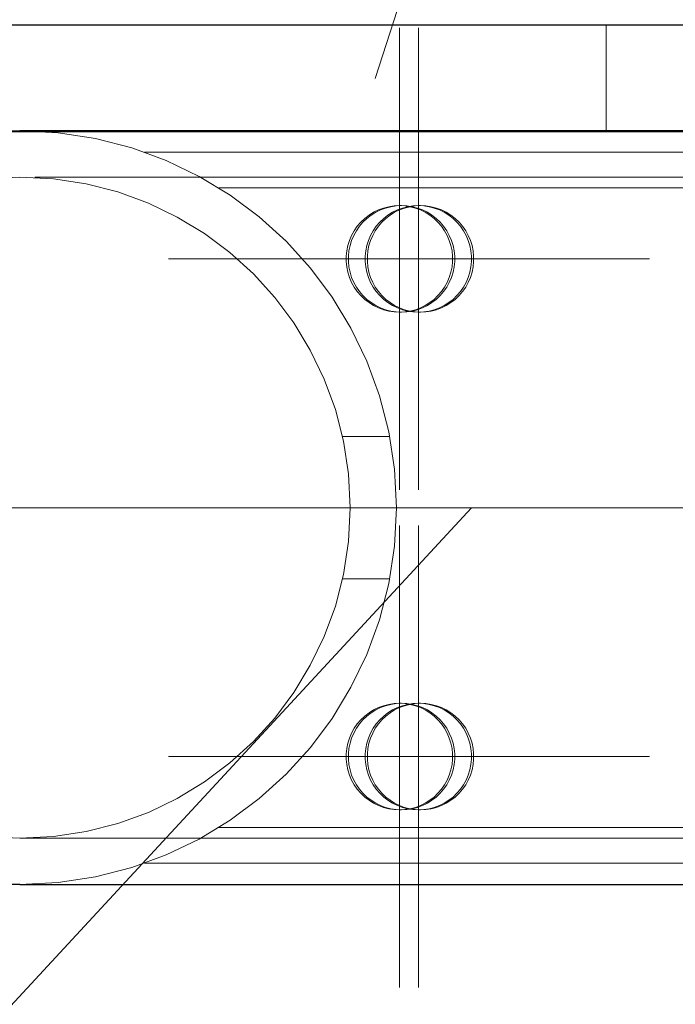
# Model space of a CAD drawing. Header units: millimetres. Extents: x -845 to -83, y 8759 to 9255.
# Tile 51 of 197: x -641.22 to -639.38, y 8999.85 to 9002.62. Entities that reach past the tile are written whole.
import ezdxf

# ---------------------------------------------------------------- set-up
doc = ezdxf.new("R2010")
doc.units = ezdxf.units.MM
doc.header["$LTSCALE"] = 10
doc.linetypes.add('HIDDEN', pattern=[0.375, 0.25, -0.125])
doc.linetypes.add('MITTE', pattern=[2, 1.25, -0.25, 0.25, -0.25])
for name, color, linetype, lineweight in [('PS_Hidden', 2, 'HIDDEN', 9), ('PS_Mid', 5, 'MITTE', 15), ('PS_Pos', 1, 'Continuous', 15), ('PS_Shape', 161, 'Continuous', 30), ('PS_SOLID', 7, 'Continuous', 30)]:
    doc.layers.add(name, color=color, linetype=linetype, lineweight=lineweight)

# ---------------------------------------------------------------- blocks, each defined once
blk = doc.blocks.new('*X650')
at = {"layer": 'PS_Hidden', "color": 2, "linetype": 'HIDDEN'}
for p, q in [((-639.5731, 9002.6009), (-639.5731, 9002.3009)), ((-641.3003, 9002.3009), (-638.2231, 9002.3009)), ((-631.5231, 9002.2437), (-640.8715, 9002.2437)), ((-638.6807, 9002.1737), (-641.2231, 9002.1737)), ((-631.5231, 9002.1437), (-640.6631, 9002.1437)), ((-640.2274, 9002.0749), (-640.2402, 9002.0668)), ((-640.2343, 9002.0668), (-640.2214, 9002.0749)), ((-640.2137, 9002.0816), (-640.2274, 9002.0749)), ((-640.2214, 9002.0749), (-640.2078, 9002.0816)), ((-640.1995, 9002.0868), (-640.2137, 9002.0816)), ((-640.2078, 9002.0816), (-640.1936, 9002.0868)), ((-640.1848, 9002.0906), (-640.1995, 9002.0868)), ((-640.1936, 9002.0868), (-640.1789, 9002.0906)), ((-640.174, 9002.0749), (-640.1869, 9002.0668)), ((-640.1698, 9002.0929), (-640.1848, 9002.0906)), ((-640.1809, 9002.0668), (-640.1681, 9002.0749)), ((-640.1789, 9002.0906), (-640.1639, 9002.0929)), ((-640.1604, 9002.0816), (-640.174, 9002.0749)), ((-640.1547, 9002.0937), (-640.1698, 9002.0929)), ((-640.1681, 9002.0749), (-640.1544, 9002.0816)), ((-640.1639, 9002.0929), (-640.1488, 9002.0937)), ((-640.1461, 9002.0868), (-640.1604, 9002.0816)), ((-640.1395, 9002.0929), (-640.1547, 9002.0937)), ((-640.1488, 9002.0937), (-640.1547, 9002.0937)), ((-640.1544, 9002.0816), (-640.1402, 9002.0868)), ((-640.1488, 9002.0937), (-640.1336, 9002.0929)), ((-640.1315, 9002.0906), (-640.1461, 9002.0868)), ((-640.1402, 9002.0868), (-640.1255, 9002.0906)), ((-640.1245, 9002.0906), (-640.1395, 9002.0929)), ((-640.1336, 9002.0929), (-640.1186, 9002.0906)), ((-640.1165, 9002.0929), (-640.1315, 9002.0906)), ((-640.1255, 9002.0906), (-640.1105, 9002.0929)), ((-640.1099, 9002.0868), (-640.1245, 9002.0906)), ((-640.1186, 9002.0906), (-640.1039, 9002.0868)), ((-640.1013, 9002.0937), (-640.1165, 9002.0929)), ((-640.1105, 9002.0929), (-640.0954, 9002.0937)), ((-640.0956, 9002.0816), (-640.1099, 9002.0868)), ((-640.1039, 9002.0868), (-640.0897, 9002.0816)), ((-640.0862, 9002.0929), (-640.1013, 9002.0937)), ((-640.0954, 9002.0937), (-640.1013, 9002.0937)), ((-640.082, 9002.0749), (-640.0956, 9002.0816)), ((-640.0954, 9002.0937), (-640.0802, 9002.0929)), ((-640.0897, 9002.0816), (-640.0761, 9002.0749)), ((-640.0712, 9002.0906), (-640.0862, 9002.0929)), ((-640.0691, 9002.0668), (-640.082, 9002.0749)), ((-640.0802, 9002.0929), (-640.0652, 9002.0906)), ((-640.0761, 9002.0749), (-640.0632, 9002.0668)), ((-640.0565, 9002.0868), (-640.0712, 9002.0906)), ((-640.0652, 9002.0906), (-640.0506, 9002.0868)), ((-640.0423, 9002.0816), (-640.0565, 9002.0868)), ((-640.0506, 9002.0868), (-640.0363, 9002.0816)), ((-640.0286, 9002.0749), (-640.0423, 9002.0816)), ((-640.0363, 9002.0816), (-640.0227, 9002.0749)), ((-640.0158, 9002.0668), (-640.0286, 9002.0749)), ((-640.0227, 9002.0749), (-640.0098, 9002.0668)), ((-640.2632, 9002.0471), (-640.2731, 9002.0355)), ((-640.2672, 9002.0355), (-640.2573, 9002.0471)), ((-640.2522, 9002.0575), (-640.2632, 9002.0471)), ((-640.2573, 9002.0471), (-640.2463, 9002.0575)), ((-640.2402, 9002.0668), (-640.2522, 9002.0575)), ((-640.2463, 9002.0575), (-640.2343, 9002.0668)), ((-640.2098, 9002.0471), (-640.2197, 9002.0355)), ((-640.2138, 9002.0355), (-640.2039, 9002.0471)), ((-640.1989, 9002.0575), (-640.2098, 9002.0471)), ((-640.2039, 9002.0471), (-640.1929, 9002.0575)), ((-640.1869, 9002.0668), (-640.1989, 9002.0575)), ((-640.1929, 9002.0575), (-640.1809, 9002.0668)), ((-640.0572, 9002.0575), (-640.0691, 9002.0668)), ((-640.0632, 9002.0668), (-640.0512, 9002.0575)), ((-640.0462, 9002.0471), (-640.0572, 9002.0575)), ((-640.0512, 9002.0575), (-640.0402, 9002.0471)), ((-640.0363, 9002.0355), (-640.0462, 9002.0471)), ((-640.0402, 9002.0471), (-640.0304, 9002.0355)), ((-640.0038, 9002.0575), (-640.0158, 9002.0668)), ((-640.0098, 9002.0668), (-639.9979, 9002.0575)), ((-639.9928, 9002.0471), (-640.0038, 9002.0575)), ((-639.9979, 9002.0575), (-639.9869, 9002.0471)), ((-639.9829, 9002.0355), (-639.9928, 9002.0471)), ((-639.9869, 9002.0471), (-639.977, 9002.0355)), ((-640.2818, 9002.0231), (-640.2891, 9002.0098)), ((-640.2832, 9002.0098), (-640.2758, 9002.0231)), ((-640.2731, 9002.0355), (-640.2818, 9002.0231)), ((-640.2758, 9002.0231), (-640.2672, 9002.0355)), ((-640.2284, 9002.0231), (-640.2358, 9002.0098)), ((-640.2298, 9002.0098), (-640.2225, 9002.0231)), ((-640.2197, 9002.0355), (-640.2284, 9002.0231)), ((-640.2225, 9002.0231), (-640.2138, 9002.0355)), ((-640.0276, 9002.0231), (-640.0363, 9002.0355)), ((-640.0304, 9002.0355), (-640.0217, 9002.0231)), ((-640.0203, 9002.0098), (-640.0276, 9002.0231)), ((-640.0217, 9002.0231), (-640.0143, 9002.0098)), ((-639.9742, 9002.0231), (-639.9829, 9002.0355)), ((-639.977, 9002.0355), (-639.9683, 9002.0231)), ((-639.9669, 9002.0098), (-639.9742, 9002.0231)), ((-639.9683, 9002.0231), (-639.961, 9002.0098)), ((-640.2951, 9001.9958), (-640.2996, 9001.9813)), ((-640.2891, 9002.0098), (-640.2951, 9001.9958)), ((-640.2937, 9001.9813), (-640.2892, 9001.9958)), ((-640.2892, 9001.9958), (-640.2832, 9002.0098)), ((-640.2417, 9001.9958), (-640.2463, 9001.9813)), ((-640.2358, 9002.0098), (-640.2417, 9001.9958)), ((-640.2403, 9001.9813), (-640.2358, 9001.9958)), ((-640.2358, 9001.9958), (-640.2298, 9002.0098)), ((-640.0143, 9001.9958), (-640.0203, 9002.0098)), ((-640.0143, 9002.0098), (-640.0083, 9001.9958)), ((-640.0097, 9001.9813), (-640.0143, 9001.9958)), ((-640.0083, 9001.9958), (-640.0038, 9001.9813)), ((-639.9609, 9001.9958), (-639.9669, 9002.0098)), ((-639.961, 9002.0098), (-639.955, 9001.9958)), ((-639.9564, 9001.9813), (-639.9609, 9001.9958)), ((-639.955, 9001.9958), (-639.9504, 9001.9813)), ((-640.3027, 9001.9664), (-640.3042, 9001.9513)), ((-640.2996, 9001.9813), (-640.3027, 9001.9664)), ((-640.2983, 9001.9513), (-640.2968, 9001.9664)), ((-640.2968, 9001.9664), (-640.2937, 9001.9813)), ((-640.2493, 9001.9664), (-640.2509, 9001.9513)), ((-640.2463, 9001.9813), (-640.2493, 9001.9664)), ((-640.2449, 9001.9513), (-640.2434, 9001.9664)), ((-640.2434, 9001.9664), (-640.2403, 9001.9813)), ((-640.0067, 9001.9664), (-640.0097, 9001.9813)), ((-640.0051, 9001.9513), (-640.0067, 9001.9664)), ((-640.0038, 9001.9813), (-640.0007, 9001.9664)), ((-640.0007, 9001.9664), (-639.9992, 9001.9513)), ((-639.9533, 9001.9664), (-639.9564, 9001.9813)), ((-639.9518, 9001.9513), (-639.9533, 9001.9664)), ((-639.9504, 9001.9813), (-639.9474, 9001.9664)), ((-639.9474, 9001.9664), (-639.9458, 9001.9513)), ((-640.3042, 9001.9513), (-640.3042, 9001.9361)), ((-640.3042, 9001.9361), (-640.3027, 9001.921)), ((-640.2983, 9001.9361), (-640.2983, 9001.9513)), ((-640.2968, 9001.921), (-640.2983, 9001.9361)), ((-640.2509, 9001.9513), (-640.2509, 9001.9361)), ((-640.2509, 9001.9361), (-640.2493, 9001.921)), ((-640.2449, 9001.9361), (-640.2449, 9001.9513)), ((-640.2434, 9001.921), (-640.2449, 9001.9361)), ((-640.0067, 9001.921), (-640.0051, 9001.9361)), ((-640.0051, 9001.9361), (-640.0051, 9001.9513)), ((-639.9992, 9001.9361), (-640.0007, 9001.921)), ((-639.9992, 9001.9513), (-639.9992, 9001.9361)), ((-639.9533, 9001.921), (-639.9518, 9001.9361)), ((-639.9518, 9001.9361), (-639.9518, 9001.9513)), ((-639.9458, 9001.9361), (-639.9474, 9001.921)), ((-639.9458, 9001.9513), (-639.9458, 9001.9361)), ((-640.3027, 9001.921), (-640.2996, 9001.9061)), ((-640.2996, 9001.9061), (-640.2951, 9001.8916)), ((-640.2937, 9001.9061), (-640.2968, 9001.921)), ((-640.2892, 9001.8916), (-640.2937, 9001.9061)), ((-640.2493, 9001.921), (-640.2463, 9001.9061)), ((-640.2463, 9001.9061), (-640.2417, 9001.8916)), ((-640.2403, 9001.9061), (-640.2434, 9001.921)), ((-640.2358, 9001.8916), (-640.2403, 9001.9061)), ((-640.0143, 9001.8916), (-640.0097, 9001.9061)), ((-640.0097, 9001.9061), (-640.0067, 9001.921)), ((-640.0038, 9001.9061), (-640.0083, 9001.8916)), ((-640.0007, 9001.921), (-640.0038, 9001.9061)), ((-639.9609, 9001.8916), (-639.9564, 9001.9061)), ((-639.9564, 9001.9061), (-639.9533, 9001.921)), ((-639.9504, 9001.9061), (-639.955, 9001.8916)), ((-639.9474, 9001.921), (-639.9504, 9001.9061)), ((-640.2951, 9001.8916), (-640.2891, 9001.8777)), ((-640.2832, 9001.8777), (-640.2892, 9001.8916)), ((-640.2417, 9001.8916), (-640.2358, 9001.8777)), ((-640.2298, 9001.8777), (-640.2358, 9001.8916)), ((-640.0203, 9001.8777), (-640.0143, 9001.8916)), ((-640.0083, 9001.8916), (-640.0143, 9001.8777)), ((-639.9669, 9001.8777), (-639.9609, 9001.8916)), ((-639.955, 9001.8916), (-639.961, 9001.8777)), ((-640.2891, 9001.8777), (-640.2818, 9001.8644)), ((-640.2758, 9001.8644), (-640.2832, 9001.8777)), ((-640.2818, 9001.8644), (-640.2731, 9001.8519)), ((-640.2672, 9001.8519), (-640.2758, 9001.8644)), ((-640.2731, 9001.8519), (-640.2632, 9001.8404)), ((-640.2573, 9001.8404), (-640.2672, 9001.8519)), ((-640.2358, 9001.8777), (-640.2284, 9001.8644)), ((-640.2225, 9001.8644), (-640.2298, 9001.8777)), ((-640.2284, 9001.8644), (-640.2197, 9001.8519)), ((-640.2138, 9001.8519), (-640.2225, 9001.8644)), ((-640.2197, 9001.8519), (-640.2098, 9001.8404)), ((-640.2039, 9001.8404), (-640.2138, 9001.8519)), ((-640.0462, 9001.8404), (-640.0363, 9001.8519)), ((-640.0304, 9001.8519), (-640.0402, 9001.8404)), ((-640.0363, 9001.8519), (-640.0276, 9001.8644)), ((-640.0217, 9001.8644), (-640.0304, 9001.8519)), ((-640.0276, 9001.8644), (-640.0203, 9001.8777)), ((-640.0143, 9001.8777), (-640.0217, 9001.8644)), ((-639.9928, 9001.8404), (-639.9829, 9001.8519)), ((-639.977, 9001.8519), (-639.9869, 9001.8404)), ((-639.9829, 9001.8519), (-639.9742, 9001.8644)), ((-639.9683, 9001.8644), (-639.977, 9001.8519)), ((-639.9742, 9001.8644), (-639.9669, 9001.8777)), ((-639.961, 9001.8777), (-639.9683, 9001.8644)), ((-640.2632, 9001.8404), (-640.2522, 9001.8299)), ((-640.2463, 9001.8299), (-640.2573, 9001.8404)), ((-640.2522, 9001.8299), (-640.2402, 9001.8206)), ((-640.2343, 9001.8206), (-640.2463, 9001.8299)), ((-640.2098, 9001.8404), (-640.1989, 9001.8299)), ((-640.1929, 9001.8299), (-640.2039, 9001.8404)), ((-640.1989, 9001.8299), (-640.1869, 9001.8206)), ((-640.1809, 9001.8206), (-640.1929, 9001.8299)), ((-640.0691, 9001.8206), (-640.0572, 9001.8299)), ((-640.0512, 9001.8299), (-640.0632, 9001.8206)), ((-640.0572, 9001.8299), (-640.0462, 9001.8404)), ((-640.0402, 9001.8404), (-640.0512, 9001.8299)), ((-640.0158, 9001.8206), (-640.0038, 9001.8299)), ((-639.9979, 9001.8299), (-640.0098, 9001.8206)), ((-640.0038, 9001.8299), (-639.9928, 9001.8404)), ((-639.9869, 9001.8404), (-639.9979, 9001.8299)), ((-640.2402, 9001.8206), (-640.2274, 9001.8126)), ((-640.2214, 9001.8126), (-640.2343, 9001.8206)), ((-640.2274, 9001.8126), (-640.2137, 9001.8059)), ((-640.2078, 9001.8059), (-640.2214, 9001.8126)), ((-640.2137, 9001.8059), (-640.1995, 9001.8006)), ((-640.1936, 9001.8006), (-640.2078, 9001.8059)), ((-640.1995, 9001.8006), (-640.1848, 9001.7968)), ((-640.1789, 9001.7968), (-640.1936, 9001.8006)), ((-640.1869, 9001.8206), (-640.174, 9001.8126)), ((-640.1848, 9001.7968), (-640.1698, 9001.7945)), ((-640.1681, 9001.8126), (-640.1809, 9001.8206)), ((-640.1639, 9001.7945), (-640.1789, 9001.7968)), ((-640.174, 9001.8126), (-640.1604, 9001.8059)), ((-640.1544, 9001.8059), (-640.1681, 9001.8126)), ((-640.1604, 9001.8059), (-640.1461, 9001.8006)), ((-640.1402, 9001.8006), (-640.1544, 9001.8059)), ((-640.1461, 9001.8006), (-640.1315, 9001.7968)), ((-640.1255, 9001.7968), (-640.1402, 9001.8006)), ((-640.1395, 9001.7945), (-640.1245, 9001.7968)), ((-640.1186, 9001.7968), (-640.1336, 9001.7945)), ((-640.1315, 9001.7968), (-640.1165, 9001.7945)), ((-640.1105, 9001.7945), (-640.1255, 9001.7968)), ((-640.1245, 9001.7968), (-640.1099, 9001.8006)), ((-640.1039, 9001.8006), (-640.1186, 9001.7968)), ((-640.1099, 9001.8006), (-640.0956, 9001.8059)), ((-640.0897, 9001.8059), (-640.1039, 9001.8006)), ((-640.0956, 9001.8059), (-640.082, 9001.8126)), ((-640.0761, 9001.8126), (-640.0897, 9001.8059)), ((-640.0862, 9001.7945), (-640.0712, 9001.7968)), ((-640.082, 9001.8126), (-640.0691, 9001.8206)), ((-640.0652, 9001.7968), (-640.0802, 9001.7945)), ((-640.0632, 9001.8206), (-640.0761, 9001.8126)), ((-640.0712, 9001.7968), (-640.0565, 9001.8006)), ((-640.0506, 9001.8006), (-640.0652, 9001.7968)), ((-640.0565, 9001.8006), (-640.0423, 9001.8059)), ((-640.0363, 9001.8059), (-640.0506, 9001.8006)), ((-640.0423, 9001.8059), (-640.0286, 9001.8126)), ((-640.0227, 9001.8126), (-640.0363, 9001.8059)), ((-640.0286, 9001.8126), (-640.0158, 9001.8206)), ((-640.0098, 9001.8206), (-640.0227, 9001.8126)), ((-640.1698, 9001.7945), (-640.1547, 9001.7937)), ((-640.1488, 9001.7937), (-640.1639, 9001.7945)), ((-640.1547, 9001.7937), (-640.1395, 9001.7945)), ((-640.1488, 9001.7937), (-640.1547, 9001.7937)), ((-640.1336, 9001.7945), (-640.1488, 9001.7937)), ((-640.1165, 9001.7945), (-640.1013, 9001.7937)), ((-640.0954, 9001.7937), (-640.1105, 9001.7945)), ((-640.1013, 9001.7937), (-640.0862, 9001.7945)), ((-640.0954, 9001.7937), (-640.1013, 9001.7937)), ((-640.0802, 9001.7945), (-640.0954, 9001.7937)), ((-640.1821, 9001.4437), (-640.3148, 9001.4437)), ((-640.1821, 9001.0437), (-640.3148, 9001.0437)), ((-640.1848, 9000.6906), (-640.1995, 9000.6868)), ((-640.1936, 9000.6868), (-640.1789, 9000.6906)), ((-640.1698, 9000.6929), (-640.1848, 9000.6906)), ((-640.1789, 9000.6906), (-640.1639, 9000.6929)), ((-640.1547, 9000.6937), (-640.1698, 9000.6929)), ((-640.1639, 9000.6929), (-640.1488, 9000.6937)), ((-640.1395, 9000.6929), (-640.1547, 9000.6937)), ((-640.1488, 9000.6937), (-640.1547, 9000.6937)), ((-640.1488, 9000.6937), (-640.1336, 9000.6929)), ((-640.1315, 9000.6906), (-640.1461, 9000.6868)), ((-640.1402, 9000.6868), (-640.1255, 9000.6906)), ((-640.1245, 9000.6906), (-640.1395, 9000.6929)), ((-640.1336, 9000.6929), (-640.1186, 9000.6906)), ((-640.1165, 9000.6929), (-640.1315, 9000.6906)), ((-640.1255, 9000.6906), (-640.1105, 9000.6929)), ((-640.1099, 9000.6868), (-640.1245, 9000.6906)), ((-640.1186, 9000.6906), (-640.1039, 9000.6868)), ((-640.1013, 9000.6937), (-640.1165, 9000.6929)), ((-640.1105, 9000.6929), (-640.0954, 9000.6937)), ((-640.0862, 9000.6929), (-640.1013, 9000.6937)), ((-640.0954, 9000.6937), (-640.1013, 9000.6937)), ((-640.0954, 9000.6937), (-640.0802, 9000.6929)), ((-640.0712, 9000.6906), (-640.0862, 9000.6929)), ((-640.0802, 9000.6929), (-640.0652, 9000.6906)), ((-640.0565, 9000.6868), (-640.0712, 9000.6906)), ((-640.0652, 9000.6906), (-640.0506, 9000.6868)), ((-640.2402, 9000.6668), (-640.2522, 9000.6575)), ((-640.2463, 9000.6575), (-640.2343, 9000.6668)), ((-640.2274, 9000.6749), (-640.2402, 9000.6668)), ((-640.2343, 9000.6668), (-640.2214, 9000.6749)), ((-640.2137, 9000.6816), (-640.2274, 9000.6749)), ((-640.2214, 9000.6749), (-640.2078, 9000.6816)), ((-640.1995, 9000.6868), (-640.2137, 9000.6816)), ((-640.2078, 9000.6816), (-640.1936, 9000.6868)), ((-640.1869, 9000.6668), (-640.1989, 9000.6575)), ((-640.1929, 9000.6575), (-640.1809, 9000.6668)), ((-640.174, 9000.6749), (-640.1869, 9000.6668)), ((-640.1809, 9000.6668), (-640.1681, 9000.6749)), ((-640.1604, 9000.6816), (-640.174, 9000.6749)), ((-640.1681, 9000.6749), (-640.1544, 9000.6816)), ((-640.1461, 9000.6868), (-640.1604, 9000.6816)), ((-640.1544, 9000.6816), (-640.1402, 9000.6868)), ((-640.0956, 9000.6816), (-640.1099, 9000.6868)), ((-640.1039, 9000.6868), (-640.0897, 9000.6816)), ((-640.082, 9000.6749), (-640.0956, 9000.6816)), ((-640.0897, 9000.6816), (-640.0761, 9000.6749)), ((-640.0691, 9000.6668), (-640.082, 9000.6749)), ((-640.0761, 9000.6749), (-640.0632, 9000.6668)), ((-640.0572, 9000.6575), (-640.0691, 9000.6668)), ((-640.0632, 9000.6668), (-640.0512, 9000.6575)), ((-640.0423, 9000.6816), (-640.0565, 9000.6868)), ((-640.0506, 9000.6868), (-640.0363, 9000.6816)), ((-640.0286, 9000.6749), (-640.0423, 9000.6816)), ((-640.0363, 9000.6816), (-640.0227, 9000.6749)), ((-640.0158, 9000.6668), (-640.0286, 9000.6749)), ((-640.0227, 9000.6749), (-640.0098, 9000.6668)), ((-640.0038, 9000.6575), (-640.0158, 9000.6668)), ((-640.0098, 9000.6668), (-639.9979, 9000.6575)), ((-640.2731, 9000.6355), (-640.2818, 9000.6231)), ((-640.2758, 9000.6231), (-640.2672, 9000.6355)), ((-640.2632, 9000.6471), (-640.2731, 9000.6355)), ((-640.2672, 9000.6355), (-640.2573, 9000.6471)), ((-640.2522, 9000.6575), (-640.2632, 9000.6471)), ((-640.2573, 9000.6471), (-640.2463, 9000.6575)), ((-640.2197, 9000.6355), (-640.2284, 9000.6231)), ((-640.2225, 9000.6231), (-640.2138, 9000.6355)), ((-640.2098, 9000.6471), (-640.2197, 9000.6355)), ((-640.2138, 9000.6355), (-640.2039, 9000.6471)), ((-640.1989, 9000.6575), (-640.2098, 9000.6471)), ((-640.2039, 9000.6471), (-640.1929, 9000.6575)), ((-640.0462, 9000.6471), (-640.0572, 9000.6575)), ((-640.0512, 9000.6575), (-640.0402, 9000.6471)), ((-640.0363, 9000.6355), (-640.0462, 9000.6471)), ((-640.0402, 9000.6471), (-640.0304, 9000.6355)), ((-640.0276, 9000.6231), (-640.0363, 9000.6355)), ((-640.0304, 9000.6355), (-640.0217, 9000.6231)), ((-639.9928, 9000.6471), (-640.0038, 9000.6575)), ((-639.9979, 9000.6575), (-639.9869, 9000.6471)), ((-639.9829, 9000.6355), (-639.9928, 9000.6471)), ((-639.9869, 9000.6471), (-639.977, 9000.6355)), ((-639.9742, 9000.6231), (-639.9829, 9000.6355)), ((-639.977, 9000.6355), (-639.9683, 9000.6231)), ((-640.2891, 9000.6098), (-640.2951, 9000.5958)), ((-640.2892, 9000.5958), (-640.2832, 9000.6098)), ((-640.2818, 9000.6231), (-640.2891, 9000.6098)), ((-640.2832, 9000.6098), (-640.2758, 9000.6231)), ((-640.2358, 9000.6098), (-640.2417, 9000.5958)), ((-640.2284, 9000.6231), (-640.2358, 9000.6098)), ((-640.2358, 9000.5958), (-640.2298, 9000.6098)), ((-640.2298, 9000.6098), (-640.2225, 9000.6231)), ((-640.0203, 9000.6098), (-640.0276, 9000.6231)), ((-640.0217, 9000.6231), (-640.0143, 9000.6098)), ((-640.0143, 9000.5958), (-640.0203, 9000.6098)), ((-640.0143, 9000.6098), (-640.0083, 9000.5958)), ((-639.9669, 9000.6098), (-639.9742, 9000.6231)), ((-639.9683, 9000.6231), (-639.961, 9000.6098)), ((-639.9609, 9000.5958), (-639.9669, 9000.6098)), ((-639.961, 9000.6098), (-639.955, 9000.5958)), ((-640.2996, 9000.5813), (-640.3027, 9000.5664)), ((-640.2951, 9000.5958), (-640.2996, 9000.5813)), ((-640.2968, 9000.5664), (-640.2937, 9000.5813)), ((-640.2937, 9000.5813), (-640.2892, 9000.5958)), ((-640.2463, 9000.5813), (-640.2493, 9000.5664)), ((-640.2417, 9000.5958), (-640.2463, 9000.5813)), ((-640.2434, 9000.5664), (-640.2403, 9000.5813)), ((-640.2403, 9000.5813), (-640.2358, 9000.5958)), ((-640.0097, 9000.5813), (-640.0143, 9000.5958)), ((-640.0067, 9000.5664), (-640.0097, 9000.5813)), ((-640.0083, 9000.5958), (-640.0038, 9000.5813)), ((-640.0038, 9000.5813), (-640.0007, 9000.5664)), ((-639.9564, 9000.5813), (-639.9609, 9000.5958)), ((-639.9533, 9000.5664), (-639.9564, 9000.5813)), ((-639.955, 9000.5958), (-639.9504, 9000.5813)), ((-639.9504, 9000.5813), (-639.9474, 9000.5664)), ((-640.3027, 9000.5664), (-640.3042, 9000.5513)), ((-640.3042, 9000.5513), (-640.3042, 9000.5361)), ((-640.2983, 9000.5513), (-640.2968, 9000.5664)), ((-640.2983, 9000.5361), (-640.2983, 9000.5513)), ((-640.2493, 9000.5664), (-640.2509, 9000.5513)), ((-640.2509, 9000.5513), (-640.2509, 9000.5361)), ((-640.2449, 9000.5513), (-640.2434, 9000.5664)), ((-640.2449, 9000.5361), (-640.2449, 9000.5513)), ((-640.0051, 9000.5513), (-640.0067, 9000.5664)), ((-640.0051, 9000.5361), (-640.0051, 9000.5513)), ((-640.0007, 9000.5664), (-639.9992, 9000.5513)), ((-639.9992, 9000.5513), (-639.9992, 9000.5361)), ((-639.9518, 9000.5513), (-639.9533, 9000.5664)), ((-639.9518, 9000.5361), (-639.9518, 9000.5513)), ((-639.9474, 9000.5664), (-639.9458, 9000.5513)), ((-639.9458, 9000.5513), (-639.9458, 9000.5361)), ((-640.3042, 9000.5361), (-640.3027, 9000.521)), ((-640.3027, 9000.521), (-640.2996, 9000.5061)), ((-640.2968, 9000.521), (-640.2983, 9000.5361)), ((-640.2937, 9000.5061), (-640.2968, 9000.521)), ((-640.2509, 9000.5361), (-640.2493, 9000.521)), ((-640.2493, 9000.521), (-640.2463, 9000.5061)), ((-640.2434, 9000.521), (-640.2449, 9000.5361)), ((-640.2403, 9000.5061), (-640.2434, 9000.521)), ((-640.0097, 9000.5061), (-640.0067, 9000.521)), ((-640.0067, 9000.521), (-640.0051, 9000.5361)), ((-640.0007, 9000.521), (-640.0038, 9000.5061)), ((-639.9992, 9000.5361), (-640.0007, 9000.521)), ((-639.9564, 9000.5061), (-639.9533, 9000.521)), ((-639.9533, 9000.521), (-639.9518, 9000.5361)), ((-639.9474, 9000.521), (-639.9504, 9000.5061)), ((-639.9458, 9000.5361), (-639.9474, 9000.521)), ((-640.2996, 9000.5061), (-640.2951, 9000.4916)), ((-640.2892, 9000.4916), (-640.2937, 9000.5061)), ((-640.2463, 9000.5061), (-640.2417, 9000.4916)), ((-640.2358, 9000.4916), (-640.2403, 9000.5061)), ((-640.0143, 9000.4916), (-640.0097, 9000.5061)), ((-640.0038, 9000.5061), (-640.0083, 9000.4916)), ((-639.9609, 9000.4916), (-639.9564, 9000.5061)), ((-639.9504, 9000.5061), (-639.955, 9000.4916)), ((-640.2951, 9000.4916), (-640.2891, 9000.4777)), ((-640.2832, 9000.4777), (-640.2892, 9000.4916)), ((-640.2891, 9000.4777), (-640.2818, 9000.4644)), ((-640.2758, 9000.4644), (-640.2832, 9000.4777)), ((-640.2417, 9000.4916), (-640.2358, 9000.4777)), ((-640.2298, 9000.4777), (-640.2358, 9000.4916)), ((-640.2358, 9000.4777), (-640.2284, 9000.4644)), ((-640.2225, 9000.4644), (-640.2298, 9000.4777)), ((-640.0276, 9000.4644), (-640.0203, 9000.4777)), ((-640.0143, 9000.4777), (-640.0217, 9000.4644)), ((-640.0203, 9000.4777), (-640.0143, 9000.4916)), ((-640.0083, 9000.4916), (-640.0143, 9000.4777)), ((-639.9742, 9000.4644), (-639.9669, 9000.4777)), ((-639.961, 9000.4777), (-639.9683, 9000.4644)), ((-639.9669, 9000.4777), (-639.9609, 9000.4916)), ((-639.955, 9000.4916), (-639.961, 9000.4777)), ((-640.2818, 9000.4644), (-640.2731, 9000.4519)), ((-640.2672, 9000.4519), (-640.2758, 9000.4644)), ((-640.2731, 9000.4519), (-640.2632, 9000.4404)), ((-640.2573, 9000.4404), (-640.2672, 9000.4519)), ((-640.2632, 9000.4404), (-640.2522, 9000.4299)), ((-640.2463, 9000.4299), (-640.2573, 9000.4404)), ((-640.2284, 9000.4644), (-640.2197, 9000.4519)), ((-640.2138, 9000.4519), (-640.2225, 9000.4644)), ((-640.2197, 9000.4519), (-640.2098, 9000.4404)), ((-640.2039, 9000.4404), (-640.2138, 9000.4519)), ((-640.2098, 9000.4404), (-640.1989, 9000.4299)), ((-640.1929, 9000.4299), (-640.2039, 9000.4404)), ((-640.0572, 9000.4299), (-640.0462, 9000.4404)), ((-640.0402, 9000.4404), (-640.0512, 9000.4299)), ((-640.0462, 9000.4404), (-640.0363, 9000.4519)), ((-640.0304, 9000.4519), (-640.0402, 9000.4404)), ((-640.0363, 9000.4519), (-640.0276, 9000.4644)), ((-640.0217, 9000.4644), (-640.0304, 9000.4519)), ((-640.0038, 9000.4299), (-639.9928, 9000.4404)), ((-639.9869, 9000.4404), (-639.9979, 9000.4299)), ((-639.9928, 9000.4404), (-639.9829, 9000.4519)), ((-639.977, 9000.4519), (-639.9869, 9000.4404)), ((-639.9829, 9000.4519), (-639.9742, 9000.4644)), ((-639.9683, 9000.4644), (-639.977, 9000.4519)), ((-640.2522, 9000.4299), (-640.2402, 9000.4206)), ((-640.2343, 9000.4206), (-640.2463, 9000.4299)), ((-640.2402, 9000.4206), (-640.2274, 9000.4126)), ((-640.2214, 9000.4126), (-640.2343, 9000.4206)), ((-640.2274, 9000.4126), (-640.2137, 9000.4059)), ((-640.2078, 9000.4059), (-640.2214, 9000.4126)), ((-640.1989, 9000.4299), (-640.1869, 9000.4206)), ((-640.1809, 9000.4206), (-640.1929, 9000.4299)), ((-640.1869, 9000.4206), (-640.174, 9000.4126)), ((-640.1681, 9000.4126), (-640.1809, 9000.4206)), ((-640.174, 9000.4126), (-640.1604, 9000.4059)), ((-640.1544, 9000.4059), (-640.1681, 9000.4126)), ((-640.0956, 9000.4059), (-640.082, 9000.4126)), ((-640.0761, 9000.4126), (-640.0897, 9000.4059)), ((-640.082, 9000.4126), (-640.0691, 9000.4206)), ((-640.0632, 9000.4206), (-640.0761, 9000.4126)), ((-640.0691, 9000.4206), (-640.0572, 9000.4299)), ((-640.0512, 9000.4299), (-640.0632, 9000.4206)), ((-640.0423, 9000.4059), (-640.0286, 9000.4126)), ((-640.0227, 9000.4126), (-640.0363, 9000.4059)), ((-640.0286, 9000.4126), (-640.0158, 9000.4206)), ((-640.0098, 9000.4206), (-640.0227, 9000.4126)), ((-640.0158, 9000.4206), (-640.0038, 9000.4299)), ((-639.9979, 9000.4299), (-640.0098, 9000.4206)), ((-640.2137, 9000.4059), (-640.1995, 9000.4006)), ((-640.1936, 9000.4006), (-640.2078, 9000.4059)), ((-640.1995, 9000.4006), (-640.1848, 9000.3968)), ((-640.1789, 9000.3968), (-640.1936, 9000.4006)), ((-640.1848, 9000.3968), (-640.1698, 9000.3945)), ((-640.1639, 9000.3945), (-640.1789, 9000.3968)), ((-640.1698, 9000.3945), (-640.1547, 9000.3937)), ((-640.1488, 9000.3937), (-640.1639, 9000.3945)), ((-640.1604, 9000.4059), (-640.1461, 9000.4006)), ((-640.1547, 9000.3937), (-640.1395, 9000.3945)), ((-640.1488, 9000.3937), (-640.1547, 9000.3937)), ((-640.1402, 9000.4006), (-640.1544, 9000.4059)), ((-640.1336, 9000.3945), (-640.1488, 9000.3937)), ((-640.1461, 9000.4006), (-640.1315, 9000.3968)), ((-640.1255, 9000.3968), (-640.1402, 9000.4006)), ((-640.1395, 9000.3945), (-640.1245, 9000.3968)), ((-640.1186, 9000.3968), (-640.1336, 9000.3945)), ((-640.1315, 9000.3968), (-640.1165, 9000.3945)), ((-640.1105, 9000.3945), (-640.1255, 9000.3968)), ((-640.1245, 9000.3968), (-640.1099, 9000.4006)), ((-640.1039, 9000.4006), (-640.1186, 9000.3968)), ((-640.1165, 9000.3945), (-640.1013, 9000.3937)), ((-640.0954, 9000.3937), (-640.1105, 9000.3945)), ((-640.1099, 9000.4006), (-640.0956, 9000.4059)), ((-640.0897, 9000.4059), (-640.1039, 9000.4006)), ((-640.1013, 9000.3937), (-640.0862, 9000.3945)), ((-640.0954, 9000.3937), (-640.1013, 9000.3937)), ((-640.0802, 9000.3945), (-640.0954, 9000.3937)), ((-640.0862, 9000.3945), (-640.0712, 9000.3968)), ((-640.0652, 9000.3968), (-640.0802, 9000.3945)), ((-640.0712, 9000.3968), (-640.0565, 9000.4006)), ((-640.0506, 9000.4006), (-640.0652, 9000.3968)), ((-640.0565, 9000.4006), (-640.0423, 9000.4059)), ((-640.0363, 9000.4059), (-640.0506, 9000.4006)), ((-631.5231, 9000.3437), (-640.6631, 9000.3437)), ((-641.2231, 9000.3137), (-638.6807, 9000.3137)), ((-631.5231, 9000.2437), (-640.8715, 9000.2437))]:
    blk.add_line(p, q, dxfattribs=at)
at = {"layer": 'PS_Hidden', "color": 2}
blk.add_circle((-641.2231, 9001.2437), 0.93, dxfattribs=at)
at = {"layer": 'PS_Hidden', "color": 2, "extrusion": (0, 0, -1)}
blk.add_circle((641.2231, 9001.2437), 0.93, dxfattribs=at)
at = {"layer": 'PS_Hidden', "extrusion": (0, 0, -1)}
blk.add_arc((641.2231, 9001.2437), 1.06, 90, 270, dxfattribs=at)
at = {"layer": 'PS_Hidden'}
blk.add_arc((-641.2231, 9001.2437), 1.06, 270, 90, dxfattribs=at)
at = {"layer": 'PS_Mid', "color": 5, "linetype": 'MITTE'}
for p, q in [((-640.1547, 9002.5937), (-640.1547, 9001.2937)), ((-640.1013, 9002.5937), (-640.1013, 9001.2937)), ((-639.5047, 9001.9437), (-640.8047, 9001.9437)), ((-639.4513, 9001.9437), (-640.7513, 9001.9437)), ((-589.0494, 9001.2437), (-643.3967, 9001.2437)), ((-641.1763, 9001.2437), (-480.4523, 9001.2437)), ((-640.8166, 9001.2437), (-639.6631, 9001.2437)), ((-640.1547, 9001.1937), (-640.1547, 8999.8937)), ((-640.1013, 9001.1937), (-640.1013, 8999.8937)), ((-639.5047, 9000.5437), (-640.8047, 9000.5437)), ((-639.4513, 9000.5437), (-640.7513, 9000.5437))]:
    blk.add_line(p, q, dxfattribs=at)
at = {"layer": 'PS_SOLID', "color": 7, "linetype": 'Continuous'}
for p, q in [((-638.2231, 9002.6009), (-642.2231, 9002.6009)), ((-638.6807, 9002.3037), (-641.2231, 9002.3037)), ((-641.2231, 9000.1837), (-638.6807, 9000.1837))]:
    blk.add_line(p, q, dxfattribs=at)
at = {"layer": 'PS_SOLID'}
for start, end in [(90, 180), (180, 270)]:
    blk.add_arc((-641.2231, 9001.2437), 1.06, start, end, dxfattribs=at)
at = {"layer": 'PS_SOLID', "extrusion": (0, 0, -1)}
blk.add_arc((641.2231, 9001.2437), 1.06, 270, 0, dxfattribs=at)
blk = doc.blocks.new('*X683')
at = {"color": 1}
blk.add_line((-639.9519, 9001.2437), (-643.0286, 8997.9195), dxfattribs=at)
blk = doc.blocks.new('*X684')
at = {"color": 1}
blk.add_line((-640.2231, 9002.4509), (-638.6093, 9007.424), dxfattribs=at)

msp = doc.modelspace()

# ---------------------------------------------------------------- block references
at = {"layer": 'PS_Pos'}
for name in ['*X684', '*X683']:
    msp.add_blockref(name, (0, 0), dxfattribs=at)
at = {"layer": 'PS_Shape', "color": 31}
msp.add_blockref('*X650', (0, 0), dxfattribs=at)

doc.saveas('drawing.dxf')
